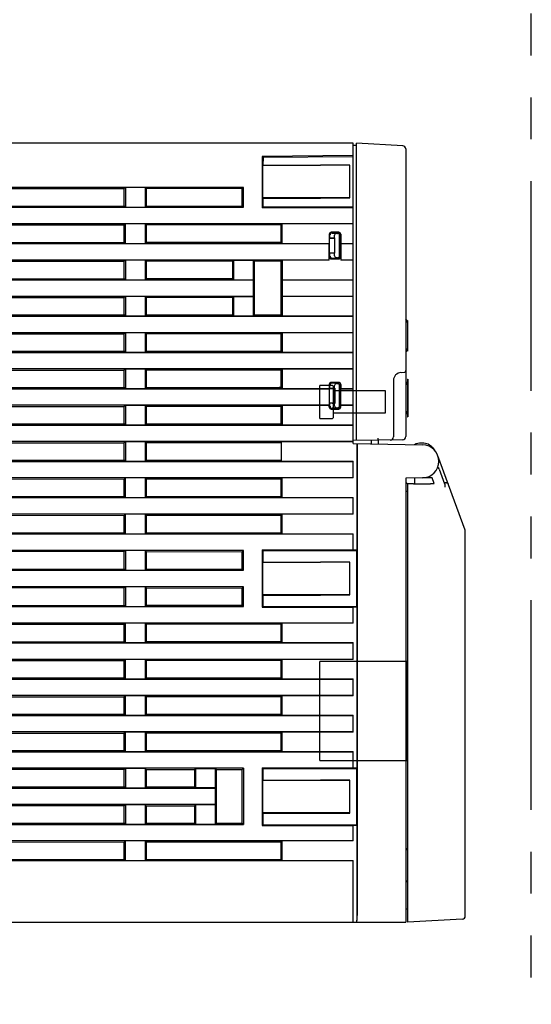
# Model space of a CAD drawing. Header units: millimetres. Extents: x 62 to 808, y -205 to 633.
# Tile 4 of 21: x 139 to 217, y 147 to 296. Entities that reach past the tile are written whole.
import ezdxf

# ---------------------------------------------------------------- set-up
doc = ezdxf.new("R2010")
doc.units = ezdxf.units.MM
doc.linetypes.add('PHANTOMX2', pattern=[127, 63.5, -12.7, 12.7, -12.7, 12.7, -12.7])
for name, color, linetype in [('10', 3, 'CONTINUOUS'), ('11', 2, 'CONTINUOUS'), ('17', 6, 'CONTINUOUS'), ('18', 1, 'PHANTOMX2')]:
    doc.layers.add(name, color=color, linetype=linetype)

msp = doc.modelspace()

# ---------------------------------------------------------------- linework, layer by layer
at = {"layer": '10'}
for p, q in [((189.55, 277.57), (106.55, 277.57)), ((189.55, 232.06), (189.55, 277.57)), ((189.55, 275.69), (175.79, 275.56)), ((175.79, 275.56), (175.79, 267.76)), ((175.79, 275.56), (175.9, 275.45)), ((175.9, 275.45), (189.55, 275.57)), ((175.9, 275.45), (175.9, 275.34)), ((175.9, 274.84), (175.9, 274.27)), ((175.9, 274.27), (175.85, 274.22)), ((189.05, 274.24), (175.85, 274.22)), ((175.85, 274.22), (175.85, 269.32)), ((175.9, 274.27), (184.6, 274.27)), ((189.05, 274.27), (184.6, 274.27)), ((189.05, 269.28), (189.05, 274.27)), ((172.93, 270.87), (111.02, 270.87)), ((134.7, 270.7), (154.89, 270.69)), ((155.05, 270.85), (154.89, 270.69)), ((154.89, 268.05), (154.89, 270.69)), ((155.05, 270.85), (155.05, 267.9)), ((158.05, 270.85), (155.05, 270.85)), ((158.05, 270.85), (158.05, 267.9)), ((158.05, 270.85), (158.21, 270.69)), ((158.21, 270.69), (158.21, 268.06)), ((172.74, 270.68), (158.21, 270.69)), ((172.74, 270.68), (172.93, 270.87)), ((172.74, 268.06), (172.74, 270.68)), ((172.93, 267.87), (172.93, 270.87)), ((189.05, 269.3), (175.85, 269.32)), ((175.9, 269.27), (175.85, 269.32)), ((175.9, 269.27), (175.9, 267.87)), ((175.9, 269.27), (184.6, 269.27)), ((184.6, 269.27), (189.05, 269.28)), ((111.02, 267.87), (172.93, 267.87)), ((134.7, 268.05), (154.89, 268.05)), ((155.05, 267.9), (154.89, 268.05)), ((155.05, 267.9), (158.05, 267.9)), ((158.05, 267.9), (158.21, 268.06)), ((158.21, 268.06), (172.74, 268.06)), ((172.93, 267.87), (172.74, 268.06)), ((175.79, 267.76), (175.9, 267.87)), ((189.55, 267.76), (175.79, 267.76)), ((184.6, 267.87), (175.9, 267.87)), ((189.55, 267.87), (184.6, 267.87)), ((189.55, 265.37), (111.02, 265.37)), ((134.7, 265.2), (154.89, 265.19)), ((155.05, 265.35), (154.89, 265.19)), ((154.89, 262.55), (154.89, 265.19)), ((155.05, 262.4), (155.05, 265.35)), ((158.05, 265.35), (155.05, 265.35)), ((158.05, 265.35), (158.05, 262.4)), ((158.05, 265.35), (158.21, 265.19)), ((158.21, 265.19), (158.21, 262.56)), ((178.65, 265.18), (158.21, 265.19)), ((178.82, 265.35), (178.65, 265.18)), ((178.65, 262.56), (178.65, 265.18)), ((178.82, 262.4), (178.82, 265.35)), ((189.55, 265.35), (178.82, 265.35)), ((187.37, 264.09), (186.23, 264.09)), ((187.35, 264.07), (186.25, 264.07)), ((185.93, 263.79), (185.93, 262.4)), ((185.95, 263.77), (185.95, 260.37)), ((186.05, 263.17), (186.05, 263.68)), ((186.75, 263.23), (186.05, 263.17)), ((186.05, 263.17), (186.75, 263.17)), ((186.39, 263.97), (187.25, 263.97)), ((186.75, 263.23), (186.75, 263.62)), ((186.81, 263.23), (186.75, 263.17)), ((186.75, 263.23), (186.81, 263.23)), ((186.75, 263.17), (186.75, 260.97)), ((186.81, 260.91), (186.81, 263.23)), ((187.09, 263.91), (187.19, 263.91)), ((187.49, 260.53), (187.49, 263.61)), ((187.55, 260.47), (187.55, 263.67)), ((187.65, 260.37), (187.65, 263.77)), ((187.67, 263.79), (187.67, 262.4)), ((111.02, 262.37), (185.92, 262.37)), ((134.7, 262.55), (154.89, 262.55)), ((155.05, 262.4), (154.89, 262.55)), ((155.05, 262.4), (158.05, 262.4)), ((158.05, 262.4), (158.21, 262.56)), ((158.21, 262.56), (178.65, 262.56)), ((178.82, 262.4), (178.65, 262.56)), ((178.82, 262.4), (185.93, 262.4)), ((185.92, 262.37), (185.93, 262.4)), ((185.92, 259.87), (185.92, 262.37)), ((187.67, 262.4), (189.55, 262.4)), ((187.67, 262.37), (187.67, 262.4)), ((187.67, 262.37), (189.55, 262.37)), ((187.67, 262.37), (187.67, 259.87)), ((185.92, 259.87), (111.02, 259.87)), ((134.7, 259.7), (154.89, 259.69)), ((155.05, 259.85), (154.89, 259.69)), ((154.89, 257.05), (154.89, 259.69)), ((155.05, 259.85), (155.05, 256.9)), ((158.05, 259.85), (155.05, 259.85)), ((158.05, 259.85), (158.05, 256.9)), ((158.05, 259.85), (158.21, 259.69)), ((158.21, 259.69), (158.21, 257.06)), ((171.29, 259.68), (158.21, 259.69)), ((171.29, 259.68), (171.45, 259.85)), ((171.29, 259.68), (171.29, 257.06)), ((171.45, 259.85), (171.45, 256.9)), ((171.45, 259.85), (174.45, 259.85)), ((174.45, 256.9), (174.45, 259.85)), ((174.61, 259.68), (174.45, 259.85)), ((174.61, 251.56), (174.61, 259.68)), ((178.65, 259.68), (174.61, 259.68)), ((178.82, 259.85), (178.65, 259.68)), ((178.65, 251.56), (178.65, 259.68)), ((185.93, 259.85), (178.82, 259.85)), ((178.82, 259.85), (178.82, 256.9)), ((185.92, 259.87), (185.93, 259.85)), ((185.93, 259.85), (185.93, 260.35)), ((186.05, 260.97), (186.75, 260.97)), ((186.05, 260.97), (186.75, 260.91)), ((186.05, 260.46), (186.05, 260.97)), ((186.23, 260.05), (187.37, 260.05)), ((186.25, 260.07), (187.35, 260.07)), ((186.39, 260.17), (187.25, 260.17)), ((186.75, 260.97), (186.81, 260.91)), ((186.75, 260.91), (186.81, 260.91)), ((186.75, 260.53), (186.75, 260.91)), ((187.09, 260.23), (187.19, 260.23)), ((187.67, 260.35), (187.67, 259.85)), ((189.55, 259.87), (187.67, 259.87)), ((187.67, 259.87), (187.67, 259.85)), ((189.55, 259.85), (187.67, 259.85)), ((111.02, 256.87), (174.42, 256.87)), ((134.7, 257.05), (154.89, 257.05)), ((155.05, 256.9), (154.89, 257.05)), ((155.05, 256.9), (158.05, 256.9)), ((158.05, 256.9), (158.21, 257.06)), ((158.21, 257.06), (171.29, 257.06)), ((171.29, 257.06), (171.45, 256.9)), ((171.45, 256.9), (174.45, 256.9)), ((174.45, 256.9), (174.42, 256.87)), ((174.42, 256.87), (174.42, 254.37)), ((178.82, 256.9), (189.55, 256.9)), ((178.82, 256.9), (178.85, 256.87)), ((178.85, 256.87), (189.55, 256.87)), ((178.85, 254.37), (178.85, 256.87)), ((174.42, 254.37), (111.02, 254.37)), ((134.7, 254.2), (154.89, 254.19)), ((155.05, 254.35), (154.89, 254.19)), ((154.89, 251.55), (154.89, 254.19)), ((155.05, 254.35), (155.05, 251.4)), ((158.05, 254.35), (155.05, 254.35)), ((158.05, 254.35), (158.05, 251.4)), ((158.05, 254.35), (158.21, 254.19)), ((158.21, 254.19), (158.21, 251.56)), ((171.29, 254.18), (158.21, 254.19)), ((171.29, 254.18), (171.45, 254.35)), ((171.29, 254.18), (171.29, 251.56)), ((171.45, 254.35), (174.45, 254.35)), ((171.45, 254.35), (171.45, 251.4)), ((174.45, 254.35), (174.42, 254.37)), ((174.45, 251.4), (174.45, 254.35)), ((178.82, 254.35), (178.85, 254.37)), ((189.55, 254.35), (178.82, 254.35)), ((178.82, 254.35), (178.82, 251.4)), ((189.55, 254.37), (178.85, 254.37)), ((111.02, 251.37), (189.55, 251.37)), ((134.7, 251.55), (154.89, 251.55)), ((155.05, 251.4), (154.89, 251.55)), ((155.05, 251.4), (158.05, 251.4)), ((158.05, 251.4), (158.21, 251.56)), ((158.21, 251.56), (171.29, 251.56)), ((171.29, 251.56), (171.45, 251.4)), ((171.45, 251.4), (174.45, 251.4)), ((174.61, 251.56), (174.45, 251.4)), ((174.61, 251.56), (178.65, 251.56)), ((178.82, 251.4), (178.65, 251.56)), ((178.82, 251.4), (189.55, 251.4)), ((189.55, 248.87), (111.02, 248.87)), ((134.7, 248.7), (154.89, 248.69)), ((155.05, 248.85), (154.89, 248.69)), ((154.89, 246.05), (154.89, 248.69)), ((155.05, 248.85), (155.05, 245.9)), ((158.05, 248.85), (155.05, 248.85)), ((158.05, 248.85), (158.05, 245.9)), ((158.05, 248.85), (158.21, 248.69)), ((158.21, 248.69), (158.21, 246.06)), ((178.65, 248.68), (158.21, 248.69)), ((178.82, 248.85), (178.65, 248.68)), ((178.65, 246.06), (178.65, 248.68)), ((189.55, 248.85), (178.82, 248.85)), ((178.82, 248.85), (178.82, 245.9)), ((111.02, 245.87), (189.55, 245.87)), ((134.7, 246.05), (154.89, 246.05)), ((155.05, 245.9), (154.89, 246.05)), ((155.05, 245.9), (158.05, 245.9)), ((158.05, 245.9), (158.21, 246.06)), ((158.21, 246.06), (178.65, 246.06)), ((178.82, 245.9), (178.65, 246.06)), ((178.82, 245.9), (189.55, 245.9)), ((189.55, 243.37), (111.02, 243.37)), ((134.7, 243.2), (154.89, 243.19)), ((155.05, 243.35), (154.89, 243.19)), ((154.89, 240.55), (154.89, 243.19)), ((155.05, 243.35), (155.05, 240.4)), ((158.05, 243.35), (155.05, 243.35)), ((158.05, 243.35), (158.05, 240.4)), ((158.05, 243.35), (158.21, 243.19)), ((158.21, 243.19), (158.21, 240.56)), ((178.65, 243.18), (158.21, 243.19)), ((178.82, 243.35), (178.65, 243.18)), ((178.65, 240.56), (178.65, 243.18)), ((189.55, 243.35), (178.82, 243.35)), ((178.82, 243.35), (178.82, 240.4)), ((111.02, 240.37), (185.92, 240.37)), ((134.7, 240.55), (154.89, 240.55)), ((155.05, 240.4), (154.89, 240.55)), ((155.05, 240.4), (158.05, 240.4)), ((158.05, 240.4), (158.21, 240.56)), ((158.21, 240.56), (178.65, 240.56)), ((178.65, 240.57), (178.35, 240.57)), ((178.35, 240.56), (178.35, 240.57)), ((178.82, 240.4), (178.65, 240.56)), ((178.82, 240.4), (185.93, 240.4)), ((185.92, 240.37), (185.93, 240.4)), ((185.92, 240.37), (185.92, 237.87)), ((185.93, 241.04), (185.93, 240.4)), ((185.95, 241.02), (185.95, 237.62)), ((186.05, 240.42), (186.05, 240.93)), ((186.75, 240.48), (186.05, 240.42)), ((186.05, 240.42), (186.75, 240.42)), ((187.37, 241.34), (186.23, 241.34)), ((187.35, 241.32), (186.25, 241.32)), ((187.25, 241.22), (186.39, 241.22)), ((186.75, 240.48), (186.75, 240.87)), ((186.81, 240.48), (186.75, 240.42)), ((186.75, 240.48), (186.81, 240.48)), ((186.75, 240.42), (186.75, 238.22)), ((186.81, 240.48), (186.81, 238.16)), ((187.09, 241.16), (187.19, 241.16)), ((187.49, 237.78), (187.49, 240.86)), ((187.55, 240.92), (187.55, 237.72)), ((187.65, 237.62), (187.65, 241.02)), ((187.67, 241.04), (187.67, 240.4)), ((187.67, 240.4), (189.55, 240.4)), ((187.67, 240.37), (187.67, 240.4)), ((187.67, 240.37), (189.55, 240.37)), ((187.67, 237.87), (187.67, 240.37)), ((185.92, 237.87), (111.02, 237.87)), ((134.7, 237.7), (154.89, 237.69)), ((155.05, 237.85), (154.89, 237.69)), ((154.89, 235.05), (154.89, 237.69)), ((158.05, 237.85), (155.05, 237.85)), ((155.05, 237.85), (155.05, 234.9)), ((158.05, 237.85), (158.05, 234.9)), ((158.05, 237.85), (158.21, 237.69)), ((178.65, 237.68), (158.21, 237.69)), ((158.21, 237.69), (158.21, 235.06)), ((178.82, 237.85), (178.65, 237.68)), ((178.65, 235.06), (178.65, 237.68)), ((185.93, 237.85), (178.82, 237.85)), ((178.82, 237.85), (178.82, 234.9)), ((185.92, 237.87), (185.93, 237.85)), ((185.93, 237.6), (185.93, 237.85)), ((186.05, 238.22), (186.75, 238.22)), ((186.05, 238.22), (186.75, 238.16)), ((186.05, 237.71), (186.05, 238.22)), ((186.23, 237.3), (187.37, 237.3)), ((186.25, 237.32), (187.35, 237.32)), ((187.25, 237.42), (186.39, 237.42)), ((186.75, 238.22), (186.81, 238.16)), ((186.75, 238.16), (186.81, 238.16)), ((186.75, 237.78), (186.75, 238.16)), ((187.09, 237.48), (187.19, 237.48)), ((189.55, 237.87), (187.67, 237.87)), ((187.67, 237.87), (187.67, 237.85)), ((189.55, 237.85), (187.67, 237.85)), ((187.67, 237.6), (187.67, 237.85)), ((111.02, 234.87), (189.55, 234.87)), ((134.7, 235.05), (154.89, 235.05)), ((155.05, 234.9), (154.89, 235.05)), ((155.05, 234.9), (158.05, 234.9)), ((158.05, 234.9), (158.21, 235.06)), ((158.21, 235.06), (178.65, 235.06)), ((178.82, 234.9), (178.65, 235.06)), ((178.82, 234.9), (189.55, 234.9)), ((189.55, 232.37), (111.02, 232.37)), ((134.7, 232.2), (154.89, 232.19)), ((155.05, 232.35), (154.89, 232.19)), ((154.89, 229.55), (154.89, 232.19)), ((158.05, 232.35), (155.05, 232.35)), ((155.05, 232.35), (155.05, 229.4)), ((158.05, 232.35), (158.05, 229.4)), ((158.05, 232.35), (158.21, 232.19)), ((178.65, 232.18), (158.21, 232.19)), ((158.21, 232.19), (158.21, 229.56)), ((189.55, 232.35), (178.65, 232.35)), ((178.65, 232.35), (178.65, 229.4)), ((189.55, 232.06), (200.09, 231.87)), ((190.15, 215.97), (190.15, 232.05)), ((190.17, 232.05), (190.17, 160.57)), ((192.33, 232.01), (192.33, 232.58)), ((193.33, 232.57), (193.33, 231.99)), ((200.06, 232.15), (199.85, 232.15)), ((201.61, 231.4), (201.83, 231.13)), ((206.52, 218.96), (202.4, 230.23)), ((111.02, 229.37), (189.55, 229.37)), ((134.7, 229.55), (154.89, 229.55)), ((155.05, 229.4), (154.89, 229.55)), ((155.05, 229.4), (158.05, 229.4)), ((158.05, 229.4), (158.21, 229.56)), ((158.21, 229.56), (178.65, 229.56)), ((178.65, 229.4), (189.55, 229.4)), ((189.55, 226.85), (189.55, 229.4)), ((189.55, 226.87), (111.02, 226.87)), ((155.05, 226.85), (154.89, 226.69)), ((158.05, 226.85), (155.05, 226.85)), ((155.05, 223.9), (155.05, 226.85)), ((158.05, 226.85), (158.05, 223.9)), ((158.05, 226.85), (158.21, 226.69)), ((178.82, 226.85), (178.65, 226.68)), ((189.55, 226.85), (178.82, 226.85)), ((178.82, 223.9), (178.82, 226.85)), ((200.09, 226.87), (197.55, 226.83)), ((197.55, 226.83), (197.55, 159.57)), ((198.85, 226.85), (198.85, 226.05)), ((201.51, 226.85), (200.09, 226.87)), ((201.81, 226.02), (201.51, 226.85)), ((202.61, 228.19), (203.42, 225.98)), ((134.7, 226.7), (154.89, 226.69)), ((154.89, 224.05), (154.89, 226.69)), ((178.65, 226.68), (158.21, 226.69)), ((158.21, 226.69), (158.21, 224.06)), ((178.65, 224.06), (178.65, 226.68)), ((197.85, 225.92), (197.55, 226.22)), ((197.85, 159.57), (197.85, 225.95)), ((198.59, 225.99), (198.01, 225.97)), ((198.72, 225.99), (201.29, 225.99)), ((198.85, 226.05), (198.79, 225.99)), ((198.79, 225.99), (200.76, 225.99)), ((203.35, 226.18), (203.37, 226.18)), ((111.02, 223.87), (189.55, 223.87)), ((134.7, 224.05), (154.89, 224.05)), ((155.05, 223.9), (154.89, 224.05)), ((155.05, 223.9), (158.05, 223.9)), ((158.05, 223.9), (158.21, 224.06)), ((158.21, 224.06), (178.65, 224.06)), ((178.82, 223.9), (178.65, 224.06)), ((178.82, 223.9), (189.55, 223.9)), ((189.55, 221.35), (189.55, 223.9)), ((197.55, 224.83), (197.85, 224.83)), ((189.55, 221.37), (111.02, 221.37)), ((134.7, 221.2), (154.89, 221.19)), ((155.05, 221.35), (154.89, 221.19)), ((154.89, 218.55), (154.89, 221.19)), ((158.05, 221.35), (155.05, 221.35)), ((155.05, 218.4), (155.05, 221.35)), ((158.05, 221.35), (158.21, 221.19)), ((158.05, 221.35), (158.05, 218.4)), ((178.65, 221.18), (158.21, 221.19)), ((158.21, 221.19), (158.21, 218.56)), ((178.82, 221.35), (178.65, 221.18)), ((178.65, 218.56), (178.65, 221.18)), ((189.55, 221.35), (178.82, 221.35)), ((178.82, 218.4), (178.82, 221.35)), ((111.02, 218.37), (189.55, 218.37)), ((134.7, 218.55), (154.89, 218.55)), ((155.05, 218.4), (154.89, 218.55)), ((155.05, 218.4), (158.05, 218.4)), ((158.05, 218.4), (158.21, 218.56)), ((158.21, 218.56), (178.65, 218.56)), ((178.82, 218.4), (178.65, 218.56)), ((178.82, 218.4), (189.55, 218.4)), ((189.55, 215.97), (189.55, 218.4)), ((206.55, 160.5), (206.55, 218.78)), ((172.93, 215.87), (111.02, 215.87)), ((154.89, 215.69), (134.7, 215.7)), ((155.05, 215.85), (154.89, 215.69)), ((154.89, 213.05), (154.89, 215.69)), ((158.05, 215.85), (155.05, 215.85)), ((155.05, 215.85), (155.05, 212.9)), ((158.05, 215.85), (158.21, 215.69)), ((158.05, 215.85), (158.05, 212.9)), ((158.21, 215.69), (172.74, 215.68)), ((158.21, 215.69), (158.21, 213.06)), ((172.93, 215.87), (172.74, 215.68)), ((172.74, 213.06), (172.74, 215.68)), ((172.93, 212.87), (172.93, 215.87)), ((175.79, 215.99), (189.55, 215.99)), ((175.79, 215.99), (175.9, 215.87)), ((175.79, 215.99), (175.79, 207.26)), ((175.9, 215.87), (184.6, 215.87)), ((175.9, 215.87), (175.9, 214.12)), ((184.6, 215.87), (190.05, 215.88)), ((189.55, 215.97), (190.15, 215.97)), ((190.05, 215.88), (190.15, 215.97)), ((190.05, 215.88), (190.05, 207.37)), ((175.9, 214.12), (175.85, 214.07)), ((189.05, 214.09), (175.85, 214.07)), ((175.85, 214.07), (175.85, 209.17)), ((175.9, 214.12), (184.6, 214.12)), ((189.05, 214.12), (184.6, 214.12)), ((189.05, 209.13), (189.05, 214.12)), ((111.02, 212.87), (172.93, 212.87)), ((134.7, 213.05), (154.89, 213.05)), ((155.05, 212.9), (154.89, 213.05)), ((155.05, 212.9), (158.05, 212.9)), ((158.05, 212.9), (158.21, 213.06)), ((158.21, 213.06), (172.74, 213.06)), ((172.93, 212.87), (172.74, 213.06)), ((172.93, 210.37), (111.02, 210.37)), ((172.93, 210.37), (172.74, 210.18)), ((172.93, 207.37), (172.93, 210.37)), ((154.89, 210.19), (134.7, 210.2)), ((155.05, 210.35), (154.89, 210.19)), ((154.89, 207.55), (154.89, 210.19)), ((158.05, 210.35), (155.05, 210.35)), ((155.05, 210.35), (155.05, 207.4)), ((158.05, 210.35), (158.21, 210.19)), ((158.05, 210.35), (158.05, 207.4)), ((158.21, 210.19), (172.74, 210.18)), ((158.21, 210.19), (158.21, 207.56)), ((172.74, 207.56), (172.74, 210.18)), ((189.05, 209.15), (175.85, 209.17)), ((175.9, 209.12), (175.85, 209.17)), ((175.9, 209.12), (184.6, 209.12)), ((175.9, 209.12), (175.9, 207.37)), ((184.6, 209.12), (189.05, 209.13)), ((111.02, 207.37), (172.93, 207.37)), ((134.7, 207.55), (154.89, 207.55)), ((155.05, 207.4), (154.89, 207.55)), ((155.05, 207.4), (158.05, 207.4)), ((158.05, 207.4), (158.21, 207.56)), ((158.21, 207.56), (172.74, 207.56)), ((172.93, 207.37), (172.74, 207.56)), ((175.79, 207.26), (175.9, 207.37)), ((175.9, 207.37), (184.6, 207.37)), ((184.6, 207.37), (190.05, 207.37)), ((175.79, 207.26), (189.55, 207.26)), ((190.15, 207.27), (189.55, 207.27)), ((189.55, 204.85), (189.55, 207.27)), ((190.05, 207.37), (190.15, 207.27)), ((190.15, 182.92), (190.15, 207.27)), ((189.55, 204.87), (111.02, 204.87)), ((134.7, 204.7), (154.89, 204.69)), ((155.05, 204.85), (154.89, 204.69)), ((154.89, 202.05), (154.89, 204.69)), ((158.05, 204.85), (155.05, 204.85)), ((155.05, 201.9), (155.05, 204.85)), ((158.05, 204.85), (158.21, 204.69)), ((158.05, 204.85), (158.05, 201.9)), ((178.65, 204.68), (158.21, 204.69)), ((158.21, 204.69), (158.21, 202.06)), ((178.82, 204.85), (178.65, 204.68)), ((178.65, 202.06), (178.65, 204.68)), ((189.55, 204.85), (178.82, 204.85)), ((178.82, 201.9), (178.82, 204.85)), ((111.02, 201.87), (189.55, 201.87)), ((134.7, 202.05), (154.89, 202.05)), ((155.05, 201.9), (154.89, 202.05)), ((155.05, 201.9), (158.05, 201.9)), ((158.05, 201.9), (158.21, 202.06)), ((158.21, 202.06), (178.65, 202.06)), ((178.82, 201.9), (178.65, 202.06)), ((178.82, 201.9), (189.55, 201.9)), ((189.55, 199.35), (189.55, 201.9)), ((189.55, 199.37), (111.02, 199.37)), ((134.7, 199.2), (154.89, 199.19)), ((155.05, 199.35), (154.89, 199.19)), ((154.89, 196.55), (154.89, 199.19)), ((158.05, 199.35), (155.05, 199.35)), ((155.05, 196.4), (155.05, 199.35)), ((158.05, 199.35), (158.21, 199.19)), ((158.05, 199.35), (158.05, 196.4)), ((178.65, 199.18), (158.21, 199.19)), ((158.21, 199.19), (158.21, 196.56)), ((178.82, 199.35), (178.65, 199.18)), ((178.65, 196.56), (178.65, 199.18)), ((189.55, 199.35), (178.82, 199.35)), ((178.82, 196.4), (178.82, 199.35)), ((111.02, 196.37), (189.55, 196.37)), ((134.7, 196.55), (154.89, 196.55)), ((155.05, 196.4), (154.89, 196.55)), ((155.05, 196.4), (158.05, 196.4)), ((158.05, 196.4), (158.21, 196.56)), ((158.21, 196.56), (178.65, 196.56)), ((178.82, 196.4), (178.65, 196.56)), ((178.82, 196.4), (189.55, 196.4)), ((189.55, 193.85), (189.55, 196.4)), ((189.55, 193.87), (111.02, 193.87)), ((134.7, 193.7), (154.89, 193.69)), ((155.05, 193.85), (154.89, 193.69)), ((154.89, 191.05), (154.89, 193.69)), ((158.05, 193.85), (155.05, 193.85)), ((155.05, 190.9), (155.05, 193.85)), ((158.05, 193.85), (158.21, 193.69)), ((158.05, 193.85), (158.05, 190.9)), ((178.65, 193.68), (158.21, 193.69)), ((158.21, 193.69), (158.21, 191.06)), ((178.82, 193.85), (178.65, 193.68)), ((178.65, 191.06), (178.65, 193.68)), ((189.55, 193.85), (178.82, 193.85)), ((178.82, 190.9), (178.82, 193.85)), ((134.7, 191.05), (154.89, 191.05)), ((155.05, 190.9), (154.89, 191.05)), ((158.05, 190.9), (158.21, 191.06)), ((158.21, 191.06), (178.65, 191.06)), ((178.82, 190.9), (178.65, 191.06)), ((111.02, 190.87), (189.55, 190.87)), ((155.05, 190.9), (158.05, 190.9)), ((178.82, 190.9), (189.55, 190.9)), ((189.55, 188.35), (189.55, 190.9)), ((189.55, 188.37), (111.02, 188.37)), ((134.7, 188.2), (154.89, 188.19)), ((155.05, 188.35), (154.89, 188.19)), ((154.89, 185.55), (154.89, 188.19)), ((158.05, 188.35), (155.05, 188.35)), ((155.05, 185.4), (155.05, 188.35)), ((158.05, 188.35), (158.21, 188.19)), ((158.05, 188.35), (158.05, 185.4)), ((178.65, 188.18), (158.21, 188.19)), ((158.21, 188.19), (158.21, 185.56)), ((178.82, 188.35), (178.65, 188.18)), ((178.65, 185.56), (178.65, 188.18)), ((189.55, 188.35), (178.82, 188.35)), ((178.82, 185.4), (178.82, 188.35)), ((111.02, 185.37), (189.55, 185.37)), ((134.7, 185.55), (154.89, 185.55)), ((149.85, 185.55), (154.89, 185.6)), ((155.05, 185.4), (154.89, 185.55)), ((155.05, 185.4), (158.05, 185.4)), ((158.05, 185.4), (158.21, 185.56)), ((158.21, 185.56), (178.65, 185.56)), ((178.82, 185.4), (178.65, 185.56)), ((178.82, 185.4), (189.55, 185.4)), ((189.55, 182.92), (189.55, 185.4)), ((172.93, 182.87), (111.02, 182.87)), ((154.89, 182.69), (134.7, 182.7)), ((155.05, 182.85), (154.89, 182.69)), ((154.89, 180.05), (154.89, 182.69)), ((158.05, 182.85), (155.05, 182.85)), ((155.05, 182.85), (155.05, 179.9)), ((158.05, 182.85), (158.21, 182.69)), ((158.05, 182.85), (158.05, 179.9)), ((158.21, 182.69), (165.54, 182.69)), ((158.21, 182.69), (158.21, 180.06)), ((165.54, 182.69), (165.7, 182.85)), ((165.54, 182.69), (165.54, 180.06)), ((165.7, 182.85), (168.7, 182.85)), ((165.7, 182.85), (165.7, 179.9)), ((168.86, 182.69), (168.7, 182.85)), ((168.7, 179.9), (168.7, 182.85)), ((168.86, 182.69), (172.74, 182.68)), ((168.86, 174.56), (168.86, 182.69)), ((172.93, 182.87), (172.74, 182.68)), ((172.74, 174.56), (172.74, 182.68)), ((172.93, 182.87), (172.93, 174.37)), ((175.79, 182.94), (189.55, 182.94)), ((175.79, 182.94), (175.9, 182.82)), ((175.79, 182.94), (175.79, 174.21)), ((175.9, 182.82), (184.6, 182.82)), ((175.9, 182.82), (175.9, 181.07)), ((184.6, 182.82), (190.05, 182.83)), ((189.55, 182.92), (190.15, 182.92)), ((190.05, 182.83), (190.15, 182.92)), ((190.05, 182.83), (190.05, 174.32)), ((175.9, 181.07), (175.85, 181.02)), ((189.05, 181.04), (175.85, 181.02)), ((175.85, 181.02), (175.85, 176.12)), ((175.9, 181.07), (184.6, 181.07)), ((189.05, 181.07), (184.6, 181.07)), ((189.05, 176.08), (189.05, 181.07)), ((111.02, 179.87), (168.67, 179.87)), ((134.7, 180.05), (154.89, 180.05)), ((155.05, 179.9), (154.89, 180.05)), ((155.05, 179.9), (158.05, 179.9)), ((158.05, 179.9), (158.21, 180.06)), ((158.21, 180.06), (165.54, 180.06)), ((165.54, 180.06), (165.7, 179.9)), ((168.7, 179.9), (165.7, 179.9)), ((168.7, 179.9), (168.67, 179.87)), ((168.67, 179.87), (168.67, 177.37)), ((168.67, 177.37), (111.02, 177.37)), ((154.89, 177.19), (134.7, 177.2)), ((155.05, 177.35), (154.89, 177.19)), ((154.89, 174.55), (154.89, 177.19)), ((158.05, 177.35), (155.05, 177.35)), ((155.05, 177.35), (155.05, 174.4)), ((158.05, 177.35), (158.21, 177.19)), ((158.05, 177.35), (158.05, 174.4)), ((158.21, 177.19), (165.54, 177.19)), ((158.21, 177.19), (158.21, 174.56)), ((165.54, 177.19), (165.7, 177.35)), ((165.54, 177.19), (165.54, 174.56)), ((168.7, 177.35), (165.7, 177.35)), ((165.7, 177.35), (165.7, 174.4)), ((168.7, 177.35), (168.67, 177.37)), ((168.7, 174.4), (168.7, 177.35)), ((189.05, 176.1), (175.85, 176.12)), ((175.9, 176.07), (175.85, 176.12)), ((175.9, 176.07), (184.6, 176.07)), ((175.9, 176.07), (175.9, 174.32)), ((184.6, 176.07), (189.05, 176.08)), ((134.7, 174.55), (154.89, 174.55)), ((155.05, 174.4), (154.89, 174.55)), ((158.05, 174.4), (158.21, 174.56)), ((158.21, 174.56), (165.54, 174.56)), ((165.54, 174.56), (165.7, 174.4)), ((168.86, 174.56), (168.7, 174.4)), ((168.86, 174.56), (172.74, 174.56)), ((172.93, 174.37), (172.74, 174.56)), ((111.02, 174.37), (172.93, 174.37)), ((155.05, 174.4), (158.05, 174.4)), ((165.7, 174.4), (168.7, 174.4)), ((175.79, 174.21), (175.9, 174.32)), ((175.79, 174.21), (189.55, 174.21)), ((175.9, 174.32), (184.6, 174.32)), ((184.6, 174.32), (190.05, 174.32)), ((190.15, 174.22), (189.55, 174.22)), ((189.55, 171.85), (189.55, 174.22)), ((190.05, 174.32), (190.15, 174.22)), ((190.15, 160.27), (190.15, 174.22)), ((189.55, 171.87), (111.02, 171.87)), ((134.7, 171.7), (154.89, 171.69)), ((155.05, 171.85), (154.89, 171.69)), ((154.89, 169.05), (154.89, 171.69)), ((158.05, 171.85), (155.05, 171.85)), ((155.05, 168.9), (155.05, 171.85)), ((158.05, 171.85), (158.21, 171.69)), ((158.05, 171.85), (158.05, 168.9)), ((178.65, 171.68), (158.21, 171.69)), ((158.21, 171.69), (158.21, 169.06)), ((178.82, 171.85), (178.65, 171.68)), ((178.65, 169.06), (178.65, 171.68)), ((189.55, 171.85), (178.82, 171.85)), ((178.82, 168.9), (178.82, 171.85)), ((111.02, 168.87), (189.55, 168.87)), ((134.7, 169.05), (154.89, 169.05)), ((155.05, 168.9), (154.89, 169.05)), ((155.05, 168.9), (158.05, 168.9)), ((158.05, 168.9), (158.21, 169.06)), ((158.21, 169.06), (178.65, 169.06)), ((178.82, 168.9), (178.65, 169.06)), ((178.82, 168.9), (189.55, 168.9)), ((189.55, 159.57), (189.55, 168.9)), ((197.55, 161.57), (197.85, 161.57)), ((206.08, 160), (197.85, 159.57)), ((136.33, 159.57), (197.55, 159.57))]:
    msp.add_line(p, q, dxfattribs=at)
for centre, radius, start, end in [((199.85, 230.15), 2, 90, 119.1978), ((200.06, 230.15), 2, 38.8961, 90), ((200.05, 229.37), 2.5, 271, 89), ((200.97, 231.34), 0.5, 11.3923, 52.5596), ((202.77, 231.88), 1.2, 218.8961, 222.7444), ((202.77, 231.88), 1.2, 218.8967, 222.7448), ((206.05, 218.78), 0.5, 0, 20.0796), ((206.05, 160.5), 0.5, 273, 0)]:
    msp.add_arc(centre, radius, start, end, dxfattribs=at)
for centre, major_axis, ratio, start_param, end_param in [((175.93, 274.84), (0, 0.5), 0.052417, -0.000275, 1.570503), ((186.23, 263.79), (-0.212, 0.212), 0.999695, -0.785322, 0.785322), ((186.25, 263.77), (-0.115, 0.277), 0.999785, -0.392585, 1.178059), ((187.35, 263.77), (0.243, 0.175), 0.999519, -0.624256, 0.946083), ((187.37, 263.79), (0.212, 0.212), 0.999696, -0.78517, 0.78517), ((186.4, 263.67), (0.346, -0.031), 0.862895, 1.674539, 3.218962), ((187.1, 263.61), (0.346, -0.031), 0.862895, 1.674539, 3.218962), ((187.19, 263.61), (-0.213, -0.213), 0.997265, 2.357564, 3.925621), ((187.25, 263.67), (0.213, 0.213), 0.997265, -0.784029, 0.784029), ((186.23, 260.35), (0.212, 0.212), 0.999695, -3.926915, -2.356271), ((186.25, 260.37), (0.115, 0.277), 0.999785, -4.319652, -2.749008), ((186.4, 260.47), (0.346, 0.031), 0.862895, 3.064223, 4.608646), ((187.1, 260.54), (-0.346, -0.031), 0.862895, -0.077369, 1.467053), ((187.19, 260.54), (0.213, -0.213), 0.997265, -0.784029, 0.784029), ((187.25, 260.47), (-0.213, 0.213), 0.997265, -3.925621, -2.357564), ((187.35, 260.37), (0.243, -0.175), 0.999519, -0.946083, 0.624256), ((187.37, 260.35), (0.212, -0.212), 0.999696, -0.78517, 0.78517), ((186.23, 241.04), (-0.212, 0.212), 0.999695, -0.785322, 0.785322), ((186.25, 241.02), (0.212, -0.212), 0.999695, 2.356271, 3.926915), ((186.4, 240.92), (0.346, -0.031), 0.862895, 1.674539, 3.218962), ((187.1, 240.86), (0.346, -0.031), 0.862895, 1.674539, 3.218962), ((187.19, 240.86), (-0.213, -0.213), 0.997265, 2.357564, 3.925621), ((187.25, 240.92), (0.213, 0.213), 0.997265, -0.784029, 0.784029), ((187.35, 241.02), (-0.212, -0.212), 0.999696, 2.356423, 3.926762), ((187.37, 241.04), (0.212, 0.212), 0.999696, -0.78517, 0.78517), ((186.23, 237.6), (0.212, 0.212), 0.999695, -3.926915, -2.356271), ((186.25, 237.62), (0.212, 0.212), 0.999695, 2.356271, 3.926915), ((186.4, 237.72), (0.346, 0.031), 0.862895, 3.064223, 4.608646), ((187.1, 237.79), (-0.346, -0.031), 0.862895, -0.077369, 1.467053), ((187.19, 237.79), (0.213, -0.213), 0.997265, -0.784029, 0.784029), ((187.25, 237.72), (-0.213, 0.213), 0.997265, -3.925621, -2.357564), ((187.35, 237.62), (-0.212, 0.212), 0.999696, 2.356423, 3.926762), ((187.37, 237.6), (0.212, -0.212), 0.999696, -0.78517, 0.78517), ((202.13, 228.05), (0.249, 0.434), 0.999072, -0.697685, -0.015026), ((202.14, 228.02), (0.172, -0.47), 0.999827, 1.570796, 2.304958), ((198.15, 225.96), (0.3, 0), 0.052408, 2.041416, 2.944346), ((198.72, 225.97), (0.3, 0), 0.052408, 1.579523, 2.041416), ((201.28, 226.02), (0.532, 0), 0.0492, -1.544571, 0.018029), ((203.34, 226.21), (0.543, -0.029), 0.047178, -1.501485, -1.148336), ((197.85, 170.42), (-0.048, 0.297), 0.998555, -0.161416, 1.409837), ((197.85, 170.37), (0.048, 0.297), 0.998555, 0.160502, 1.731755), ((197.85, 165.97), (-0.048, 0.297), 0.998555, 1.409837, 2.98109), ((197.85, 165.93), (0.048, 0.297), 0.998555, -4.55143, -2.980177), ((190.11, 160.57), (0, 1), 0.052408, -3.141593, -1.570796), ((190.11, 160.27), (0, 0.7), 0.052408, -3.141593, -1.570796)]:
    msp.add_ellipse(centre, major_axis=major_axis, ratio=ratio, start_param=start_param, end_param=end_param, dxfattribs=at)
for points, knots in [([(197.85, 225.95), (197.85, 225.96), (197.85, 225.96), (197.85, 225.96), (197.86, 225.96)], [0, 0, 0, 0, 0.468768, 1, 1, 1, 1]), ([(203.42, 225.98), (203.42, 225.98), (203.42, 225.97), (203.42, 225.97), (203.43, 225.96), (203.43, 225.95), (203.43, 225.93), (203.43, 225.91), (203.43, 225.88), (203.43, 225.85), (203.43, 225.81), (203.44, 225.74), (203.44, 225.63), (203.43, 225.54), (203.43, 225.48)], [0, 0, 0, 0, 0.004023, 0.01053, 0.02966, 0.057093, 0.092929, 0.136835, 0.188444, 0.24731, 0.31291, 0.461931, 0.630201, 1, 1, 1, 1]), ([(203.56, 226.17), (203.61, 226.17), (203.71, 226.15), (203.84, 226.08), (203.94, 225.98), (203.98, 225.91), (203.99, 225.87)], [0, 0, 0, 0, 0.286095, 0.540987, 0.775374, 1, 1, 1, 1])]:
    msp.add_open_spline(points, degree=3, knots=knots, dxfattribs=at)
at = {"layer": '11'}
for p, q in [((190.05, 232.6), (190.05, 277.57)), ((197.08, 277.2), (190.05, 277.57)), ((189.55, 277.27), (190.05, 277.27)), ((197.55, 276.7), (197.55, 233.14)), ((197.55, 264.6), (197.56, 264.6)), ((197.55, 264.57), (197.56, 264.57)), ((197.56, 264.6), (197.56, 262.74)), ((197.55, 262.77), (197.56, 262.77)), ((197.55, 262.74), (197.56, 262.74)), ((197.55, 261.8), (197.56, 261.8)), ((197.55, 261.77), (197.56, 261.77)), ((197.56, 261.8), (197.56, 259.94)), ((197.55, 259.97), (197.56, 259.97)), ((197.55, 259.94), (197.56, 259.94)), ((197.55, 258.97), (197.56, 258.97)), ((197.56, 258.97), (197.56, 257.17)), ((197.55, 257.17), (197.56, 257.17)), ((197.81, 250.72), (197.81, 250.72)), ((197.81, 250.72), (197.81, 246.09)), ((197.81, 250.72), (197.81, 246.09)), ((197.81, 248.92), (197.81, 248.92)), ((197.81, 248.52), (197.81, 248.52)), ((197.81, 248.32), (197.81, 248.32)), ((197.81, 247.95), (197.81, 247.95)), ((197.81, 247.92), (197.81, 247.92)), ((197.81, 246.12), (197.81, 246.12)), ((197.81, 246.09), (197.81, 246.09)), ((197.55, 244.63), (197.56, 244.63)), ((197.55, 244.6), (197.56, 244.6)), ((197.56, 244.63), (197.56, 242.77)), ((196.81, 242.83), (197.27, 242.86)), ((197.55, 242.8), (197.56, 242.8)), ((197.55, 242.77), (197.56, 242.77)), ((197.81, 241.8), (197.82, 241.8)), ((197.81, 241.8), (197.81, 236.14)), ((197.82, 241.8), (197.82, 236.14)), ((195.67, 241.63), (195.67, 233.1)), ((197.81, 240.47), (197.82, 240.47)), ((197.81, 237.47), (197.82, 237.47)), ((197.81, 237.44), (197.82, 237.44)), ((197.81, 236.17), (197.82, 236.17)), ((197.81, 236.14), (197.82, 236.14)), ((189.55, 232.61), (193.33, 232.57)), ((197.06, 232.64), (193.33, 232.57))]:
    msp.add_line(p, q, dxfattribs=at)
for centre, radius, start, end in [((197.05, 276.7), 0.5, 0, 87), ((197.11, 250.4), 0.7, 0, 50.9758), ((197.11, 246.45), 0.7, 309.0242, 0), ((196.87, 241.63), 1.2, 93, 180), ((197.25, 243.16), 0.3, 273, 0), ((197.11, 240.95), 0.7, 0, 50.9758), ((197.11, 237), 0.7, 309.0242, 0), ((195.17, 233.1), 0.5, 271, 0), ((197.05, 233.14), 0.5, 271, 0)]:
    msp.add_arc(centre, radius, start, end, dxfattribs=at)
msp.add_open_spline([(193.33, 232.57), (193.33, 232.57), (193.33, 232.57), (193.33, 232.58), (193.33, 232.59), (193.33, 232.6), (193.34, 232.61), (193.34, 232.62), (193.34, 232.64), (193.34, 232.67), (193.34, 232.71), (193.34, 232.76), (193.34, 232.81), (193.34, 232.85), (193.34, 232.87)], degree=3, knots=[0, 0, 0, 0, 0.006394, 0.021938, 0.046074, 0.079296, 0.121296, 0.171686, 0.230011, 0.29572, 0.446715, 0.618916, 0.805724, 1, 1, 1, 1], dxfattribs=at)
at = {"layer": '17'}
for p, q in [((186.42, 240.87), (184.5, 240.87)), ((184.5, 235.87), (184.5, 240.87)), ((186.42, 240.87), (186.57, 240.72)), ((186.57, 236.02), (186.57, 240.72)), ((194.47, 240.04), (186.57, 240.04)), ((194.47, 236.7), (194.47, 240.04)), ((184.5, 235.87), (186.42, 235.87)), ((186.42, 235.87), (186.57, 236.02)), ((186.57, 236.7), (194.47, 236.7)), ((184.5, 184.07), (184.5, 199.06)), ((197.71, 199.06), (184.5, 199.06)), ((197.71, 199.06), (197.71, 184.07)), ((184.5, 184.07), (197.71, 184.07))]:
    msp.add_line(p, q, dxfattribs=at)
msp.add_arc((186.8, 236.55), 0.25, 141.3088, 158.1043, dxfattribs=at)
at = {"layer": '18', "ltscale": 0.5}
msp.add_line((216.55, 49.57), (216.55, 377.57), dxfattribs=at)

doc.saveas('drawing.dxf')
